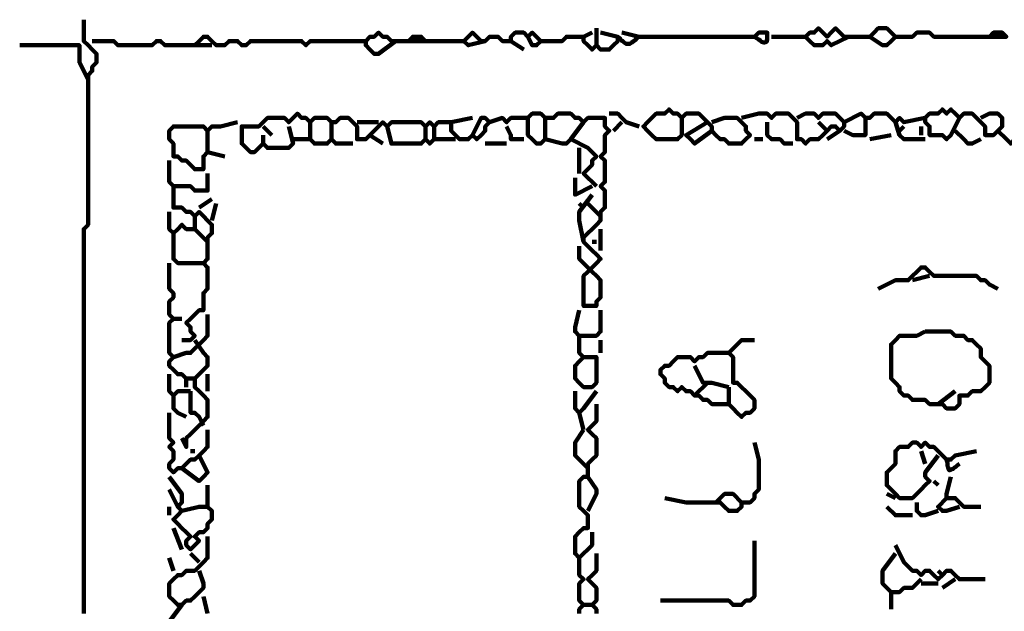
# Model space of a CAD drawing. Header units: metres. Extents: x 1704 to 4131, y 3282 to 4241.
# Tile 68 of 78: x 2248.89 to 2251.02, y 4232.14 to 4233.42. Entities that reach past the tile are written whole.
import ezdxf

# ---------------------------------------------------------------- set-up
doc = ezdxf.new("R2010")
doc.units = ezdxf.units.M
doc.layers.add('P', color=250, linetype='Continuous', lineweight=100)

msp = doc.modelspace()

# ---------------------------------------------------------------- linework, layer by layer
at = {"layer": 'P', "color": 0, "linetype": 'Continuous'}
for points in [[(2249.0333, 4233.4153), (2249.0333, 4233.3784), (2249.0333, 4233.3692), (2249.0426, 4233.36), (2249.0518, 4233.3507), (2249.061, 4233.3415), (2249.061, 4233.3323), (2249.061, 4233.323), (2249.0518, 4233.3138), (2249.0518, 4233.3046), (2249.0426, 4233.2953), (2249.0426, 4233.2861), (2249.0426, 4233.2769), (2249.0426, 4233.2676), (2249.0426, 4233.2584), (2249.0426, 4233.2492), (2249.0426, 4233.24), (2249.0426, 4233.2307), (2249.0426, 4233.2215), (2249.0426, 4233.2123), (2249.0426, 4233.203), (2249.0426, 4233.1938), (2249.0426, 4233.1846), (2249.0426, 4233.1753), (2249.0426, 4233.1661), (2249.0426, 4233.1569), (2249.0426, 4233.1476), (2249.0426, 4233.1384), (2249.0426, 4233.1292), (2249.0426, 4233.12), (2249.0426, 4233.1107), (2249.0426, 4233.1015), (2249.0426, 4233.0923), (2249.0426, 4233.083), (2249.0426, 4233.0738), (2249.0426, 4233.0646), (2249.0426, 4233.0553), (2249.0426, 4233.0461), (2249.0426, 4233.0369), (2249.0426, 4233.0276), (2249.0426, 4233.0184), (2249.0426, 4233.0092), (2249.0426, 4233), (2249.0426, 4232.9907), (2249.0426, 4232.9815), (2249.0426, 4232.9723), (2249.0333, 4232.963), (2249.0333, 4232.9538), (2249.0333, 4232.9446), (2249.0333, 4232.9353), (2249.0333, 4232.9261), (2249.0333, 4232.9169), (2249.0333, 4232.9076), (2249.0333, 4232.8984), (2249.0333, 4232.8892), (2249.0333, 4232.88), (2249.0333, 4232.8707), (2249.0333, 4232.8615), (2249.0333, 4232.8523), (2249.0333, 4232.843), (2249.0333, 4232.8338), (2249.0333, 4232.8246), (2249.0333, 4232.8153), (2249.0333, 4232.8061), (2249.0333, 4232.7969), (2249.0333, 4232.7876), (2249.0333, 4232.7784), (2249.0333, 4232.7692), (2249.0333, 4232.76), (2249.0333, 4232.7507), (2249.0333, 4232.7415), (2249.0333, 4232.7323), (2249.0333, 4232.723), (2249.0333, 4232.7138), (2249.0333, 4232.7046), (2249.0333, 4232.6953), (2249.0333, 4232.6861), (2249.0333, 4232.6769), (2249.0333, 4232.6676), (2249.0333, 4232.6584), (2249.0333, 4232.6492), (2249.0333, 4232.64), (2249.0333, 4232.6307), (2249.0333, 4232.6215), (2249.0333, 4232.6123), (2249.0333, 4232.603), (2249.0333, 4232.5938), (2249.0333, 4232.5846), (2249.0333, 4232.5753), (2249.0333, 4232.5661), (2249.0333, 4232.5569), (2249.0333, 4232.5476), (2249.0333, 4232.5384), (2249.0333, 4232.5292), (2249.0333, 4232.52), (2249.0333, 4232.5107), (2249.0333, 4232.5015), (2249.0333, 4232.4923), (2249.0333, 4232.483), (2249.0333, 4232.4738), (2249.0333, 4232.4646), (2249.0333, 4232.4553), (2249.0333, 4232.4461), (2249.0333, 4232.4369), (2249.0333, 4232.4276), (2249.0333, 4232.4184), (2249.0333, 4232.4092), (2249.0333, 4232.4), (2249.0333, 4232.3907), (2249.0333, 4232.3815), (2249.0333, 4232.3723), (2249.0333, 4232.363), (2249.0333, 4232.3538), (2249.0333, 4232.3446), (2249.0333, 4232.3353), (2249.0333, 4232.3261), (2249.0333, 4232.3169), (2249.0333, 4232.3076), (2249.0333, 4232.2984), (2249.0333, 4232.2892), (2249.0333, 4232.28), (2249.0333, 4232.2707), (2249.0333, 4232.2615), (2249.0333, 4232.2523), (2249.0333, 4232.243), (2249.0333, 4232.2338), (2249.0333, 4232.2246), (2249.0333, 4232.2153), (2249.0333, 4232.2061), (2249.0333, 4232.1969), (2249.0333, 4232.1876), (2249.0333, 4232.1784), (2249.0333, 4232.1692), (2249.0333, 4232.16), (2249.0333, 4232.1507), (2249.0333, 4232.1415), (2249.0333, 4232.1323)], [(2249.7072, 4233.3692), (2249.6703, 4233.3415), (2249.661, 4233.3415), (2249.6518, 4233.3507), (2249.6426, 4233.36), (2249.6426, 4233.3692), (2249.6518, 4233.3784), (2249.661, 4233.3784), (2249.6703, 4233.3876), (2249.6795, 4233.3784), (2249.6887, 4233.3784), (2249.698, 4233.3692), (2249.7072, 4233.3692), (2249.7164, 4233.3692), (2249.7256, 4233.3692), (2249.7349, 4233.3692), (2249.7441, 4233.3784), (2249.7533, 4233.3784), (2249.7626, 4233.3784), (2249.7718, 4233.3692), (2249.7349, 4233.3692)], [(2249.901, 4233.3692), (2249.8641, 4233.36), (2249.8549, 4233.3692), (2249.8641, 4233.3784), (2249.8733, 4233.3876), (2249.8826, 4233.3784), (2249.8918, 4233.3692), (2249.901, 4233.3692), (2249.9103, 4233.3784), (2249.9195, 4233.3784), (2249.9287, 4233.3784), (2249.938, 4233.3692), (2249.9472, 4233.3692), (2249.9564, 4233.3692), (2249.9564, 4233.3784), (2249.9656, 4233.3876), (2249.9749, 4233.3876), (2249.9841, 4233.3876), (2249.9933, 4233.3784), (2250.0026, 4233.3876), (2250.0118, 4233.3784), (2250.021, 4233.3692), (2250.0118, 4233.36), (2250.0026, 4233.36), (2249.9933, 4233.3784)], [(2250.1503, 4233.3876), (2250.1872, 4233.3784), (2250.1872, 4233.3692), (2250.178, 4233.36), (2250.1687, 4233.3507), (2250.1595, 4233.3507), (2250.1503, 4233.3507), (2250.141, 4233.36), (2250.1318, 4233.3507), (2250.1226, 4233.36), (2250.1133, 4233.3692), (2250.1133, 4233.3784), (2250.1318, 4233.3876)], [(2250.141, 4233.3969), (2250.141, 4233.3784), (2250.141, 4233.3969)], [(2250.1964, 4233.3876), (2250.2333, 4233.3784), (2250.2426, 4233.3784), (2250.2518, 4233.3784), (2250.261, 4233.3784), (2250.2703, 4233.3784), (2250.2795, 4233.3784), (2250.2887, 4233.3784), (2250.298, 4233.3784), (2250.3072, 4233.3784), (2250.3164, 4233.3784), (2250.3256, 4233.3784), (2250.3349, 4233.3784), (2250.3441, 4233.3784), (2250.3533, 4233.3784), (2250.3626, 4233.3784), (2250.3718, 4233.3784), (2250.381, 4233.3784), (2250.3903, 4233.3784), (2250.3995, 4233.3784), (2250.4087, 4233.3784), (2250.418, 4233.3784), (2250.4272, 4233.3784), (2250.4364, 4233.3784), (2250.4456, 4233.3784), (2250.4549, 4233.3784), (2250.4641, 4233.3784), (2250.4733, 4233.3784), (2250.4826, 4233.3784), (2250.4918, 4233.3876), (2250.501, 4233.3876), (2250.5103, 4233.3876), (2250.5103, 4233.383), (2250.5103, 4233.3784), (2250.5103, 4233.3723), (2250.5087, 4233.3676), (2250.5056, 4233.3661), (2250.5026, 4233.3661), (2250.498, 4233.3676), (2250.4949, 4233.3707), (2250.4918, 4233.3723), (2250.4872, 4233.3753), (2250.4826, 4233.3784)], [(2250.6856, 4233.3784), (2250.6487, 4233.36), (2250.6395, 4233.3692), (2250.6303, 4233.36), (2250.621, 4233.36), (2250.6118, 4233.36), (2250.6026, 4233.3692), (2250.5933, 4233.3784), (2250.6026, 4233.3876), (2250.6118, 4233.3876), (2250.621, 4233.3969), (2250.6303, 4233.3876), (2250.6395, 4233.3784), (2250.6487, 4233.3876), (2250.658, 4233.3969), (2250.6672, 4233.3876), (2250.6764, 4233.3784), (2250.6856, 4233.3784), (2250.6949, 4233.3784), (2250.7041, 4233.3784), (2250.7133, 4233.3784), (2250.7226, 4233.3784), (2250.7318, 4233.3784), (2250.741, 4233.3876), (2250.7503, 4233.3969), (2250.7595, 4233.3969), (2250.7687, 4233.3969), (2250.778, 4233.3876), (2250.7872, 4233.3784), (2250.778, 4233.3692), (2250.7687, 4233.36), (2250.7595, 4233.36), (2250.7318, 4233.3784)], [(2250.7872, 4233.3784), (2250.8241, 4233.3784), (2250.8333, 4233.3876), (2250.8426, 4233.3876), (2250.8518, 4233.3876), (2250.861, 4233.3876), (2250.8703, 4233.3784), (2250.8795, 4233.3784), (2250.8887, 4233.3784), (2250.898, 4233.3784), (2250.9072, 4233.3784), (2250.9164, 4233.3784), (2250.9256, 4233.3784), (2250.9349, 4233.3784), (2250.9441, 4233.3784), (2250.9533, 4233.3784), (2250.9626, 4233.3784), (2250.9718, 4233.3784), (2250.981, 4233.3784), (2250.9903, 4233.3784), (2250.9995, 4233.3876), (2251.0087, 4233.3876), (2251.018, 4233.3876), (2251.0272, 4233.3784), (2250.9903, 4233.3784)], [(2249.0518, 4233.3692), (2249.0887, 4233.3692), (2249.098, 4233.3692), (2249.1072, 4233.36), (2249.1164, 4233.36), (2249.1256, 4233.36), (2249.1349, 4233.36), (2249.1441, 4233.36), (2249.1533, 4233.36), (2249.1626, 4233.36), (2249.1718, 4233.36), (2249.181, 4233.36), (2249.1903, 4233.3692), (2249.1995, 4233.3692), (2249.2087, 4233.36), (2249.218, 4233.36), (2249.2272, 4233.36), (2249.2364, 4233.36), (2249.2456, 4233.36), (2249.2549, 4233.36), (2249.2733, 4233.36)], [(2249.3103, 4233.36), (2249.2733, 4233.36), (2249.2826, 4233.3692), (2249.2918, 4233.3784), (2249.301, 4233.3784), (2249.3103, 4233.3692), (2249.3195, 4233.36), (2249.3287, 4233.36), (2249.338, 4233.36), (2249.3472, 4233.3692), (2249.3564, 4233.3692), (2249.3656, 4233.3692), (2249.3749, 4233.36), (2249.3841, 4233.36), (2249.3933, 4233.3692), (2249.4026, 4233.3692), (2249.4118, 4233.3692), (2249.421, 4233.3692), (2249.4303, 4233.3692), (2249.4395, 4233.3692), (2249.4487, 4233.3692), (2249.458, 4233.3692), (2249.4672, 4233.3692), (2249.4764, 4233.3692), (2249.4856, 4233.3692), (2249.4949, 4233.3692), (2249.5041, 4233.3692), (2249.5133, 4233.36), (2249.5226, 4233.3692), (2249.5318, 4233.3692), (2249.541, 4233.3692), (2249.5503, 4233.3692), (2249.5595, 4233.3692), (2249.5687, 4233.3692), (2249.578, 4233.3692), (2249.5872, 4233.3692), (2249.5964, 4233.3692), (2249.6056, 4233.3692), (2249.6149, 4233.3692), (2249.6241, 4233.3692), (2249.6426, 4233.3692)], [(2249.7718, 4233.3692), (2249.7995, 4233.3692), (2249.8087, 4233.3692), (2249.818, 4233.3692), (2249.8272, 4233.3692), (2249.8364, 4233.3692), (2249.8549, 4233.3692)], [(2249.9564, 4233.3692), (2249.9841, 4233.3507)], [(2250.021, 4233.3692), (2250.058, 4233.3692), (2250.0672, 4233.3692), (2250.0764, 4233.3784), (2250.1133, 4233.3784)], [(2250.141, 4233.3784), (2250.141, 4233.36)], [(2250.1872, 4233.3784), (2250.1918, 4233.3753), (2250.1949, 4233.3707), (2250.198, 4233.3692), (2250.201, 4233.3661), (2250.2056, 4233.363), (2250.2103, 4233.363), (2250.2133, 4233.363), (2250.218, 4233.3661), (2250.221, 4233.3692), (2250.2241, 4233.3707), (2250.2287, 4233.3753), (2250.2333, 4233.3784)], [(2250.5195, 4233.3784), (2250.5472, 4233.3784), (2250.5564, 4233.3784), (2250.5933, 4233.3784)], [(2248.8949, 4233.36), (2248.9318, 4233.36), (2248.941, 4233.36), (2248.9503, 4233.36), (2248.9595, 4233.36), (2248.9687, 4233.36), (2248.978, 4233.36), (2248.9872, 4233.36), (2248.9964, 4233.36), (2249.0056, 4233.36), (2249.0149, 4233.36), (2249.0241, 4233.36), (2249.0241, 4233.3507), (2249.0241, 4233.3415), (2249.0241, 4233.3323), (2249.0241, 4233.323), (2249.0426, 4233.2861)], [(2250.3256, 4233.203), (2250.3256, 4233.1661), (2250.3164, 4233.1569), (2250.3072, 4233.1569), (2250.298, 4233.1569), (2250.2887, 4233.1569), (2250.2795, 4233.1569), (2250.2703, 4233.1569), (2250.261, 4233.1661), (2250.2518, 4233.1753), (2250.2426, 4233.1846), (2250.2518, 4233.1938), (2250.261, 4233.203), (2250.2703, 4233.2123), (2250.2795, 4233.2123), (2250.2887, 4233.2123), (2250.298, 4233.2215), (2250.3072, 4233.2123), (2250.3164, 4233.2123), (2250.3256, 4233.203), (2250.3349, 4233.2123), (2250.3441, 4233.2123), (2250.3533, 4233.2123), (2250.3626, 4233.2123), (2250.3718, 4233.203), (2250.381, 4233.1938), (2250.3903, 4233.1846), (2250.3903, 4233.1753), (2250.3995, 4233.1661), (2250.4087, 4233.1569), (2250.418, 4233.1569), (2250.4272, 4233.1476), (2250.4364, 4233.1476), (2250.4456, 4233.1476), (2250.4549, 4233.1476), (2250.4641, 4233.1569), (2250.4733, 4233.1661), (2250.4641, 4233.1753), (2250.4641, 4233.1846), (2250.4549, 4233.1938), (2250.4456, 4233.203), (2250.4364, 4233.203), (2250.4272, 4233.203), (2250.418, 4233.203), (2250.3903, 4233.1938)], [(2250.9256, 4233.203), (2250.9072, 4233.1661), (2250.898, 4233.1569), (2250.8887, 4233.1661), (2250.8795, 4233.1661), (2250.8703, 4233.1661), (2250.861, 4233.1661), (2250.861, 4233.1753), (2250.861, 4233.1846), (2250.8518, 4233.1938), (2250.8518, 4233.203), (2250.861, 4233.2123), (2250.8703, 4233.2123), (2250.8795, 4233.2123), (2250.8887, 4233.2215), (2250.898, 4233.2123), (2250.9072, 4233.2215), (2250.9164, 4233.2123), (2250.9256, 4233.203), (2250.9349, 4233.2123), (2250.9441, 4233.2123), (2250.9533, 4233.2123), (2250.9626, 4233.203), (2250.9718, 4233.1938), (2250.981, 4233.1846), (2250.981, 4233.1753), (2250.981, 4233.1661), (2250.9903, 4233.1661), (2250.9995, 4233.1661), (2251.0087, 4233.1753), (2251.018, 4233.1846), (2251.018, 4233.1938), (2251.018, 4233.203), (2251.0087, 4233.2123), (2250.9995, 4233.2123), (2250.9903, 4233.2123), (2250.9718, 4233.203)], [(2249.301, 4233.1753), (2249.301, 4233.1384), (2249.301, 4233.1292), (2249.2918, 4233.12), (2249.2918, 4233.1107), (2249.2918, 4233.1015), (2249.2918, 4233.0923), (2249.2826, 4233.0923), (2249.2733, 4233.0923), (2249.2641, 4233.1015), (2249.2549, 4233.1107), (2249.2456, 4233.1107), (2249.2364, 4233.12), (2249.2272, 4233.12), (2249.2272, 4233.1292), (2249.2272, 4233.1384), (2249.2272, 4233.1476), (2249.218, 4233.1569), (2249.218, 4233.1661), (2249.218, 4233.1753), (2249.2272, 4233.1846), (2249.2364, 4233.1846), (2249.2456, 4233.1846), (2249.2549, 4233.1846), (2249.2641, 4233.1846), (2249.2733, 4233.1846), (2249.2826, 4233.1846), (2249.2918, 4233.1846), (2249.301, 4233.1753), (2249.3103, 4233.1846), (2249.3195, 4233.1846), (2249.3287, 4233.1846), (2249.3656, 4233.1938)], [(2249.4764, 4233.1846), (2249.4856, 4233.1476), (2249.4764, 4233.1384), (2249.4672, 4233.1384), (2249.458, 4233.1384), (2249.4487, 4233.1384), (2249.4395, 4233.1384), (2249.4303, 4233.1384), (2249.421, 4233.1476), (2249.4118, 4233.1384), (2249.4026, 4233.1292), (2249.3933, 4233.1292), (2249.3841, 4233.1384), (2249.3749, 4233.1476), (2249.3749, 4233.1569), (2249.3749, 4233.1661), (2249.3749, 4233.1753), (2249.3749, 4233.1846), (2249.3841, 4233.1846), (2249.3933, 4233.1846), (2249.4026, 4233.1846), (2249.4118, 4233.1846), (2249.421, 4233.1938), (2249.4303, 4233.203), (2249.4395, 4233.203), (2249.4487, 4233.203), (2249.458, 4233.203), (2249.4672, 4233.203), (2249.4764, 4233.1938), (2249.4856, 4233.203), (2249.4949, 4233.2123), (2249.5041, 4233.203), (2249.5133, 4233.203), (2249.5226, 4233.1938), (2249.5318, 4233.203), (2249.541, 4233.203), (2249.5503, 4233.203), (2249.5595, 4233.203), (2249.5687, 4233.1938), (2249.578, 4233.1938), (2249.5872, 4233.203), (2249.5964, 4233.203), (2249.6056, 4233.203), (2249.6149, 4233.1938), (2249.6241, 4233.1846), (2249.6241, 4233.1753), (2249.6241, 4233.1661), (2249.6241, 4233.1569), (2249.6333, 4233.1569), (2249.6426, 4233.1569), (2249.6518, 4233.1661), (2249.661, 4233.1753), (2249.6703, 4233.1846), (2249.6795, 4233.1938), (2249.6887, 4233.1846), (2249.698, 4233.1938), (2249.7072, 4233.1938), (2249.7164, 4233.1938), (2249.7256, 4233.1938), (2249.7349, 4233.1938), (2249.7441, 4233.1938), (2249.7533, 4233.1938), (2249.7626, 4233.1938), (2249.7718, 4233.1846), (2249.781, 4233.1938), (2249.7903, 4233.1846), (2249.7995, 4233.1938), (2249.8087, 4233.1938), (2249.818, 4233.1938), (2249.8272, 4233.1938), (2249.8272, 4233.1846), (2249.8272, 4233.1753), (2249.8364, 4233.1661), (2249.8456, 4233.1569), (2249.8549, 4233.1569), (2249.8641, 4233.1569), (2249.8733, 4233.1661), (2249.8826, 4233.1569), (2249.8918, 4233.1661), (2249.901, 4233.1753), (2249.901, 4233.1846), (2249.9103, 4233.1938), (2249.901, 4233.203), (2249.8918, 4233.203), (2249.8733, 4233.1661)], [(2249.5226, 4233.1938), (2249.5226, 4233.1569), (2249.5318, 4233.1476), (2249.541, 4233.1476), (2249.5503, 4233.1476), (2249.5595, 4233.1476), (2249.5687, 4233.1569), (2249.578, 4233.1476), (2249.6149, 4233.1476)], [(2249.5687, 4233.1938), (2249.5687, 4233.1569)], [(2249.6241, 4233.1938), (2249.6703, 4233.1938)], [(2249.8272, 4233.1938), (2249.8733, 4233.203)], [(2249.9103, 4233.1938), (2249.938, 4233.203), (2249.9472, 4233.1938), (2249.9564, 4233.203), (2249.9656, 4233.203), (2249.9749, 4233.203), (2249.9933, 4233.203)], [(2250.0303, 4233.203), (2250.0303, 4233.1661), (2250.0303, 4233.1569), (2250.021, 4233.1476), (2250.0118, 4233.1476), (2250.0026, 4233.1569), (2249.9933, 4233.1661), (2249.9933, 4233.1753), (2249.9933, 4233.1846), (2249.9933, 4233.1938), (2249.9933, 4233.203), (2250.0026, 4233.2123), (2250.0118, 4233.2123), (2250.021, 4233.2123), (2250.0303, 4233.203), (2250.0395, 4233.203), (2250.0487, 4233.203), (2250.058, 4233.2123), (2250.0672, 4233.2123), (2250.0764, 4233.2123), (2250.0856, 4233.2123), (2250.0949, 4233.203), (2250.1041, 4233.203), (2250.1133, 4233.1938), (2250.1226, 4233.203), (2250.1318, 4233.203), (2250.141, 4233.203), (2250.1503, 4233.203), (2250.1595, 4233.203), (2250.1595, 4233.1938), (2250.1595, 4233.1846), (2250.1687, 4233.1753), (2250.1595, 4233.1661), (2250.1595, 4233.1569), (2250.1595, 4233.1476), (2250.1595, 4233.1384), (2250.1595, 4233.1292), (2250.1503, 4233.12), (2250.1595, 4233.1107), (2250.1595, 4233.1015), (2250.1595, 4233.0923), (2250.1595, 4233.083), (2250.1595, 4233.0738), (2250.1595, 4233.0646), (2250.1503, 4233.0553), (2250.1595, 4233.0461), (2250.1595, 4233.0369), (2250.1595, 4233.0276), (2250.1595, 4233.0184), (2250.1595, 4233.0092), (2250.1503, 4233), (2250.1503, 4232.9907), (2250.1503, 4232.9815), (2250.141, 4232.9723), (2250.1318, 4232.963), (2250.1226, 4232.9538), (2250.1133, 4232.9446), (2250.1133, 4232.9353), (2250.1226, 4232.9261), (2250.1318, 4232.9169), (2250.141, 4232.9076), (2250.1503, 4232.8984), (2250.141, 4232.8892), (2250.1318, 4232.88), (2250.1226, 4232.8707), (2250.1133, 4232.8615), (2250.1133, 4232.8523), (2250.1133, 4232.843), (2250.1133, 4232.8338), (2250.1133, 4232.8246), (2250.1133, 4232.8153), (2250.1133, 4232.8061), (2250.1133, 4232.7969), (2250.1226, 4232.7969), (2250.1318, 4232.7969), (2250.141, 4232.7969), (2250.141, 4232.8061), (2250.1503, 4232.8153), (2250.1503, 4232.8246), (2250.1503, 4232.8338), (2250.1503, 4232.843), (2250.1503, 4232.8523), (2250.141, 4232.8615), (2250.1318, 4232.8707), (2250.1226, 4232.88), (2250.1133, 4232.8892), (2250.1041, 4232.8984), (2250.1041, 4232.9076), (2250.1041, 4232.9261)], [(2250.1133, 4233.1938), (2250.0856, 4233.1569), (2250.0764, 4233.1476), (2250.0672, 4233.1476), (2250.0303, 4233.1569)], [(2250.1687, 4233.2123), (2250.1872, 4233.2123), (2250.1964, 4233.203), (2250.2056, 4233.1938), (2250.2333, 4233.1846)], [(2250.1964, 4233.1938), (2250.178, 4233.1753)], [(2250.3903, 4233.1753), (2250.3533, 4233.1476), (2250.3441, 4233.1569), (2250.3349, 4233.1661), (2250.381, 4233.1938)], [(2250.4549, 4233.203), (2250.4918, 4233.2123), (2250.501, 4233.2123), (2250.5103, 4233.2123), (2250.5195, 4233.203), (2250.5287, 4233.2123), (2250.538, 4233.2123), (2250.5472, 4233.2123), (2250.5564, 4233.2123), (2250.5656, 4233.203), (2250.5749, 4233.1938), (2250.5749, 4233.1846), (2250.5749, 4233.1753), (2250.5749, 4233.1661), (2250.5749, 4233.1569), (2250.5841, 4233.1569), (2250.5933, 4233.1476), (2250.6026, 4233.1569), (2250.6118, 4233.1569), (2250.621, 4233.1569), (2250.6303, 4233.1661), (2250.6395, 4233.1753), (2250.6487, 4233.1846), (2250.658, 4233.1846), (2250.6672, 4233.1753), (2250.6764, 4233.1846), (2250.6764, 4233.1938), (2250.6672, 4233.203), (2250.658, 4233.2123), (2250.6487, 4233.2123), (2250.6395, 4233.2123), (2250.6303, 4233.2123), (2250.621, 4233.203), (2250.6118, 4233.2123), (2250.6026, 4233.2123), (2250.5933, 4233.2123), (2250.5749, 4233.203)], [(2250.5103, 4233.1938), (2250.5103, 4233.1661), (2250.5195, 4233.1569), (2250.5287, 4233.1569), (2250.538, 4233.1569), (2250.5472, 4233.1476), (2250.5656, 4233.1476)], [(2250.621, 4233.1938), (2250.6395, 4233.1753)], [(2250.6764, 4233.1938), (2250.7133, 4233.2123), (2250.7226, 4233.203), (2250.7318, 4233.203), (2250.741, 4233.2123), (2250.7503, 4233.2123), (2250.7595, 4233.2123), (2250.7687, 4233.2123), (2250.778, 4233.203), (2250.7872, 4233.1938), (2250.7964, 4233.203), (2250.8056, 4233.1938), (2250.8518, 4233.203)], [(2250.7226, 4233.203), (2250.7226, 4233.1753), (2250.7226, 4233.1661), (2250.7133, 4233.1661), (2250.7041, 4233.1661), (2250.6949, 4233.1661), (2250.6764, 4233.1753)], [(2250.7872, 4233.1938), (2250.7964, 4233.1661), (2250.8056, 4233.1569), (2250.8149, 4233.1569), (2250.8518, 4233.1569)], [(2249.421, 4233.1846), (2249.4395, 4233.1661)], [(2249.6887, 4233.1846), (2249.698, 4233.1476), (2249.7072, 4233.1476), (2249.7164, 4233.1476), (2249.7256, 4233.1476), (2249.7349, 4233.1476), (2249.7441, 4233.1476), (2249.7533, 4233.1476), (2249.7626, 4233.1476), (2249.7718, 4233.1569), (2249.781, 4233.1476), (2249.7903, 4233.1569), (2249.8364, 4233.1569)], [(2249.7718, 4233.1846), (2249.7718, 4233.1569)], [(2249.7903, 4233.1846), (2249.7903, 4233.1569)], [(2249.9472, 4233.1846), (2249.9564, 4233.1661), (2249.9564, 4233.1569), (2249.9656, 4233.1569), (2249.9841, 4233.1569)], [(2250.6672, 4233.1753), (2250.6395, 4233.1569)], [(2250.8056, 4233.1846), (2250.7964, 4233.1753)], [(2250.8426, 4233.1846), (2250.8426, 4233.1661)], [(2250.9164, 4233.1753), (2250.9349, 4233.1569), (2250.9441, 4233.1476), (2250.9533, 4233.1476), (2250.9718, 4233.1569)], [(2251.0087, 4233.1753), (2251.0272, 4233.1569), (2251.0364, 4233.1476), (2251.0456, 4233.1569), (2251.0641, 4233.1753)], [(2249.421, 4233.1661), (2249.421, 4233.1476)], [(2249.4856, 4233.1569), (2249.5226, 4233.1569)], [(2249.6518, 4233.1661), (2249.6795, 4233.1476)], [(2250.0856, 4233.1569), (2250.1226, 4233.1384), (2250.1318, 4233.1292), (2250.141, 4233.12), (2250.1318, 4233.1107), (2250.1318, 4233.1015), (2250.1226, 4233.0923), (2250.1133, 4233.083), (2250.141, 4233.0553)], [(2250.4826, 4233.1569), (2250.501, 4233.1569)], [(2250.7318, 4233.1569), (2250.778, 4233.1661)], [(2249.301, 4233.1292), (2249.338, 4233.12)], [(2249.901, 4233.1476), (2249.9472, 4233.1476)], [(2250.1041, 4233.1384), (2250.1041, 4233.12), (2250.1041, 4233.1107), (2250.1041, 4233.1015), (2250.1041, 4233.083)], [(2249.218, 4233.1107), (2249.218, 4233.0738), (2249.218, 4233.0646), (2249.2272, 4233.0553), (2249.2364, 4233.0553), (2249.2456, 4233.0553), (2249.2549, 4233.0553), (2249.2641, 4233.0553), (2249.2733, 4233.0461), (2249.2826, 4233.0461), (2249.2918, 4233.0461), (2249.301, 4233.0461), (2249.301, 4233.083)], [(2250.0949, 4233.0738), (2250.0949, 4233.0461), (2250.0949, 4233.0369), (2250.1318, 4233.0553)], [(2249.2272, 4233.0553), (2249.2272, 4233.0184), (2249.2272, 4233.0092), (2249.2364, 4233.0092), (2249.2456, 4233.0092), (2249.2549, 4233), (2249.2641, 4233), (2249.2733, 4232.9907), (2249.2826, 4233), (2249.2918, 4232.9907), (2249.301, 4232.9815), (2249.3103, 4232.9723), (2249.3103, 4232.963), (2249.3103, 4232.9538), (2249.301, 4232.9446), (2249.301, 4232.9353), (2249.301, 4232.9261), (2249.301, 4232.9169), (2249.301, 4232.9076), (2249.301, 4232.8984), (2249.2918, 4232.8892), (2249.301, 4232.88), (2249.301, 4232.8707), (2249.301, 4232.8615), (2249.301, 4232.8523), (2249.301, 4232.843), (2249.301, 4232.8338), (2249.2918, 4232.8246), (2249.2918, 4232.8153), (2249.2918, 4232.8061), (2249.2918, 4232.7969), (2249.2918, 4232.7876), (2249.2826, 4232.7876), (2249.2733, 4232.7784), (2249.2641, 4232.7692), (2249.2549, 4232.76), (2249.2641, 4232.7507), (2249.2641, 4232.7415), (2249.2733, 4232.7323), (2249.2641, 4232.723), (2249.2456, 4232.723)], [(2249.3103, 4233.0276), (2249.2826, 4233.0092)], [(2250.1318, 4233.0369), (2250.1041, 4233), (2250.1041, 4232.9907), (2250.1041, 4232.9815), (2250.1133, 4232.9353)], [(2249.3195, 4233.0184), (2249.3103, 4232.9815)], [(2250.1041, 4233.0184), (2250.1133, 4233.0092)], [(2250.1226, 4233.0184), (2250.1503, 4232.9907)], [(2249.218, 4233), (2249.218, 4232.963), (2249.2272, 4232.9538), (2249.2364, 4232.963), (2249.2456, 4232.9723), (2249.2549, 4232.963), (2249.2641, 4232.963), (2249.2733, 4232.963), (2249.2733, 4232.9907)], [(2249.2733, 4232.963), (2249.301, 4232.9353)], [(2250.1503, 4232.963), (2250.1503, 4232.9169)], [(2249.2272, 4232.9538), (2249.2272, 4232.9169), (2249.2272, 4232.9076), (2249.2272, 4232.8984), (2249.2364, 4232.8892), (2249.2456, 4232.8892), (2249.2549, 4232.8892), (2249.2641, 4232.8892), (2249.2918, 4232.8892)], [(2250.1318, 4232.9353), (2250.141, 4232.9353)], [(2249.218, 4232.8892), (2249.218, 4232.8523), (2249.218, 4232.843), (2249.218, 4232.8338), (2249.2272, 4232.8246), (2249.2272, 4232.8153), (2249.218, 4232.8061), (2249.218, 4232.7969), (2249.218, 4232.7876), (2249.218, 4232.7784), (2249.2272, 4232.7692), (2249.218, 4232.76), (2249.218, 4232.7507), (2249.218, 4232.7415), (2249.218, 4232.7323), (2249.218, 4232.723), (2249.218, 4232.7138), (2249.218, 4232.7046), (2249.218, 4232.6953), (2249.2272, 4232.6861), (2249.218, 4232.6769), (2249.218, 4232.6676), (2249.2272, 4232.6584), (2249.2364, 4232.6492), (2249.2456, 4232.6492), (2249.2549, 4232.64), (2249.2641, 4232.64), (2249.2733, 4232.64), (2249.2733, 4232.6307), (2249.2733, 4232.6215), (2249.2826, 4232.6123), (2249.2918, 4232.603), (2249.301, 4232.5938), (2249.301, 4232.5846), (2249.301, 4232.5753), (2249.301, 4232.5661), (2249.301, 4232.5569), (2249.2918, 4232.5476), (2249.2826, 4232.5384), (2249.2733, 4232.5292), (2249.2641, 4232.52), (2249.2549, 4232.5107), (2249.2549, 4232.5015), (2249.2549, 4232.4923), (2249.2456, 4232.5107)], [(2250.7503, 4232.8338), (2250.7872, 4232.8523), (2250.7964, 4232.8523), (2250.8056, 4232.8523), (2250.8149, 4232.8523), (2250.8241, 4232.8615), (2250.8333, 4232.8707), (2250.8426, 4232.88), (2250.8518, 4232.88), (2250.861, 4232.8707), (2250.8703, 4232.8615), (2250.8795, 4232.8615), (2250.8887, 4232.8615), (2250.898, 4232.8615), (2250.9072, 4232.8615), (2250.9164, 4232.8615), (2250.9256, 4232.8615), (2250.9349, 4232.8615), (2250.9441, 4232.8615), (2250.9533, 4232.8615), (2250.9626, 4232.8615), (2250.9718, 4232.8523), (2250.981, 4232.8523), (2250.9903, 4232.843), (2251.0087, 4232.8338)], [(2250.861, 4232.8615), (2250.8241, 4232.8523)], [(2249.301, 4232.7784), (2249.301, 4232.7415), (2249.301, 4232.7323), (2249.2918, 4232.723), (2249.2826, 4232.7138), (2249.2733, 4232.7046), (2249.2641, 4232.6953), (2249.2549, 4232.6953), (2249.2272, 4232.6861)], [(2249.2272, 4232.7692), (2249.2456, 4232.7692)], [(2250.1041, 4232.7876), (2250.0949, 4232.7507), (2250.0949, 4232.7415), (2250.1041, 4232.7323), (2250.1133, 4232.7323), (2250.1226, 4232.7323), (2250.1318, 4232.7323), (2250.141, 4232.7323), (2250.1503, 4232.7415), (2250.1503, 4232.7507), (2250.1503, 4232.76), (2250.1503, 4232.7692), (2250.1503, 4232.7876)], [(2250.1041, 4232.7323), (2250.1041, 4232.6953), (2250.1133, 4232.6861), (2250.1041, 4232.6769), (2250.0949, 4232.6676), (2250.0949, 4232.6584), (2250.0949, 4232.6492), (2250.0949, 4232.64), (2250.1041, 4232.6307), (2250.1133, 4232.6215), (2250.1226, 4232.6215), (2250.1318, 4232.6215), (2250.141, 4232.6307), (2250.141, 4232.64), (2250.141, 4232.6492), (2250.141, 4232.6584), (2250.141, 4232.6676), (2250.141, 4232.6769), (2250.141, 4232.6861), (2250.1318, 4232.6861), (2250.1133, 4232.6861)], [(2250.8518, 4232.7415), (2250.861, 4232.7415), (2250.8703, 4232.7415), (2250.8795, 4232.7415), (2250.8887, 4232.7415), (2250.898, 4232.7415), (2250.9072, 4232.7415), (2250.9164, 4232.7323), (2250.9256, 4232.7323), (2250.9349, 4232.7323), (2250.9441, 4232.723), (2250.9533, 4232.723), (2250.9626, 4232.7138), (2250.9718, 4232.7046), (2250.9718, 4232.6953), (2250.9718, 4232.6861), (2250.981, 4232.6769), (2250.9903, 4232.6676), (2250.9903, 4232.6584), (2250.9903, 4232.6492), (2250.9903, 4232.64), (2250.9903, 4232.6307), (2250.981, 4232.6215), (2250.9718, 4232.6123), (2250.9626, 4232.6123), (2250.9533, 4232.6123), (2250.9441, 4232.603), (2250.9349, 4232.603), (2250.9256, 4232.603), (2250.9256, 4232.5938), (2250.9256, 4232.5846), (2250.9164, 4232.5753), (2250.9072, 4232.5753), (2250.898, 4232.5753), (2250.8887, 4232.5846), (2250.8795, 4232.5846), (2250.8703, 4232.5846), (2250.861, 4232.5846), (2250.8518, 4232.5938), (2250.8426, 4232.5938), (2250.8333, 4232.5938), (2250.8241, 4232.5938), (2250.8149, 4232.603), (2250.8056, 4232.603), (2250.7964, 4232.6123), (2250.7964, 4232.6215), (2250.7872, 4232.6307), (2250.778, 4232.64), (2250.778, 4232.6492), (2250.778, 4232.6584), (2250.778, 4232.6676), (2250.778, 4232.6769), (2250.778, 4232.6861), (2250.778, 4232.6953), (2250.778, 4232.7046), (2250.778, 4232.7138), (2250.7872, 4232.723), (2250.7964, 4232.7323), (2250.8056, 4232.7323), (2250.8149, 4232.7323), (2250.8241, 4232.7323), (2250.8333, 4232.7323), (2250.8518, 4232.7415)], [(2249.2733, 4232.723), (2249.2918, 4232.6953), (2249.301, 4232.6861), (2249.301, 4232.6769), (2249.301, 4232.6676), (2249.2918, 4232.6584), (2249.2733, 4232.64)], [(2250.1503, 4232.723), (2250.1503, 4232.6953)], [(2250.4272, 4232.6953), (2250.3903, 4232.6953), (2250.381, 4232.6953), (2250.3718, 4232.6861), (2250.3626, 4232.6861), (2250.3533, 4232.6769), (2250.3441, 4232.6861), (2250.3349, 4232.6861), (2250.3256, 4232.6861), (2250.3164, 4232.6861), (2250.3072, 4232.6769), (2250.298, 4232.6676), (2250.2887, 4232.6676), (2250.2795, 4232.6584), (2250.2795, 4232.6492), (2250.2887, 4232.64), (2250.2887, 4232.6307), (2250.298, 4232.6215), (2250.3072, 4232.6215), (2250.3164, 4232.6123), (2250.3256, 4232.6215), (2250.3349, 4232.6123), (2250.3441, 4232.6123), (2250.3533, 4232.603), (2250.3626, 4232.603), (2250.3718, 4232.5938), (2250.381, 4232.5938), (2250.3903, 4232.5846), (2250.3995, 4232.5846), (2250.4087, 4232.5846), (2250.418, 4232.5846), (2250.4272, 4232.5846), (2250.4364, 4232.5753), (2250.4456, 4232.5661), (2250.4549, 4232.5569), (2250.4641, 4232.5661), (2250.4733, 4232.5661), (2250.4826, 4232.5753), (2250.4826, 4232.5846), (2250.4826, 4232.5938), (2250.4733, 4232.603), (2250.4641, 4232.6123), (2250.4549, 4232.6215), (2250.4456, 4232.6307), (2250.4364, 4232.6307), (2250.4364, 4232.64), (2250.4364, 4232.6492), (2250.4364, 4232.6584), (2250.4364, 4232.6676), (2250.4364, 4232.6769), (2250.4364, 4232.6861), (2250.4272, 4232.6953), (2250.4364, 4232.7046), (2250.4456, 4232.7138), (2250.4549, 4232.723), (2250.4641, 4232.723), (2250.4826, 4232.723)], [(2250.3533, 4232.6676), (2250.3718, 4232.6307), (2250.381, 4232.6307), (2250.3903, 4232.6307), (2250.4272, 4232.6215)], [(2249.218, 4232.6492), (2249.218, 4232.6215), (2249.218, 4232.6123), (2249.2272, 4232.603), (2249.2364, 4232.6123), (2249.2456, 4232.6123), (2249.2641, 4232.6123)], [(2249.2549, 4232.64), (2249.2549, 4232.6215)], [(2249.301, 4232.6492), (2249.301, 4232.6123)], [(2250.381, 4232.6307), (2250.3533, 4232.603)], [(2250.4272, 4232.6215), (2250.4272, 4232.5846)], [(2249.2272, 4232.603), (2249.2272, 4232.5846), (2249.2272, 4232.5753), (2249.2364, 4232.5661), (2249.2549, 4232.5569)], [(2249.2641, 4232.6123), (2249.2641, 4232.5846), (2249.2641, 4232.5753), (2249.2641, 4232.5661), (2249.2733, 4232.5661), (2249.2826, 4232.5569), (2249.2918, 4232.5384)], [(2250.0949, 4232.6123), (2250.0949, 4232.5753), (2250.1041, 4232.5661), (2250.1133, 4232.5753), (2250.141, 4232.6123)], [(2250.8795, 4232.5846), (2250.9164, 4232.6123)], [(2250.141, 4232.5846), (2250.141, 4232.5476), (2250.1318, 4232.5384), (2250.1226, 4232.5292), (2250.1318, 4232.52), (2250.141, 4232.5107), (2250.141, 4232.5015), (2250.141, 4232.4923), (2250.141, 4232.483), (2250.141, 4232.4738), (2250.1318, 4232.4646), (2250.1226, 4232.4553), (2250.1226, 4232.4461), (2250.1226, 4232.4369), (2250.1226, 4232.4276), (2250.1133, 4232.4276), (2250.1041, 4232.4184), (2250.1041, 4232.4092), (2250.1041, 4232.4), (2250.1041, 4232.3907), (2250.1041, 4232.3815), (2250.1041, 4232.3723), (2250.1041, 4232.363), (2250.1133, 4232.3538), (2250.1226, 4232.3446), (2250.1226, 4232.3353), (2250.1226, 4232.3261), (2250.1226, 4232.3169), (2250.1133, 4232.3169), (2250.1041, 4232.3076), (2250.0949, 4232.2984), (2250.0949, 4232.2892), (2250.0949, 4232.28), (2250.0949, 4232.2707), (2250.0949, 4232.2615), (2250.1041, 4232.2523), (2250.1133, 4232.2615), (2250.1226, 4232.2707), (2250.1318, 4232.28), (2250.1318, 4232.2892), (2250.1318, 4232.3076)], [(2249.218, 4232.5661), (2249.218, 4232.5292), (2249.218, 4232.52), (2249.218, 4232.5107), (2249.2272, 4232.5015), (2249.218, 4232.4923), (2249.2272, 4232.483), (2249.2272, 4232.4738), (2249.2272, 4232.4646), (2249.218, 4232.4553), (2249.218, 4232.4461), (2249.2272, 4232.4369), (2249.2364, 4232.4461), (2249.2456, 4232.4461), (2249.2549, 4232.4553), (2249.2641, 4232.4646), (2249.2733, 4232.4646), (2249.2826, 4232.4738), (2249.2918, 4232.483), (2249.301, 4232.4923), (2249.301, 4232.5292)], [(2250.1041, 4232.5661), (2250.1133, 4232.5292)], [(2250.1133, 4232.5292), (2250.0949, 4232.5015), (2250.0949, 4232.4923), (2250.0949, 4232.483), (2250.0949, 4232.4738), (2250.1041, 4232.4646), (2250.1226, 4232.4461)], [(2250.4826, 4232.5015), (2250.4918, 4232.4646), (2250.4918, 4232.4553), (2250.4918, 4232.4461), (2250.4918, 4232.4369), (2250.4918, 4232.4276), (2250.4918, 4232.4184), (2250.4918, 4232.4092), (2250.4918, 4232.4), (2250.4826, 4232.3907), (2250.4826, 4232.3815), (2250.4733, 4232.3723), (2250.4641, 4232.3723), (2250.4549, 4232.3723), (2250.4549, 4232.363), (2250.4456, 4232.3538), (2250.4364, 4232.3538), (2250.4272, 4232.3538), (2250.418, 4232.363), (2250.4087, 4232.3723), (2250.3995, 4232.3723), (2250.3903, 4232.3723), (2250.381, 4232.3723), (2250.3718, 4232.3723), (2250.3626, 4232.3723), (2250.3533, 4232.3723), (2250.3441, 4232.3723), (2250.3349, 4232.3723), (2250.2887, 4232.3815)], [(2250.8795, 4232.4738), (2250.8518, 4232.4369), (2250.8518, 4232.4276), (2250.861, 4232.4184), (2250.8518, 4232.4092), (2250.8426, 4232.4), (2250.8333, 4232.3907), (2250.8241, 4232.3815), (2250.8149, 4232.3815), (2250.8056, 4232.3815), (2250.7964, 4232.3815), (2250.7872, 4232.3907), (2250.778, 4232.4), (2250.7687, 4232.4092), (2250.7687, 4232.4184), (2250.7687, 4232.4276), (2250.7687, 4232.4369), (2250.778, 4232.4461), (2250.7872, 4232.4553), (2250.7872, 4232.4646), (2250.7872, 4232.4738), (2250.7872, 4232.483), (2250.7964, 4232.4923), (2250.8056, 4232.4923), (2250.8149, 4232.4923), (2250.8241, 4232.5015), (2250.8333, 4232.5015), (2250.8426, 4232.4923), (2250.8518, 4232.5015), (2250.861, 4232.4923), (2250.8703, 4232.4923), (2250.8795, 4232.483), (2250.8887, 4232.4738), (2250.898, 4232.4646), (2250.9072, 4232.4646), (2250.9164, 4232.4738), (2250.9626, 4232.483)], [(2249.2826, 4232.4738), (2249.301, 4232.4369), (2249.2918, 4232.4276), (2249.2826, 4232.4184), (2249.2456, 4232.4461)], [(2249.2641, 4232.483), (2249.2733, 4232.483)], [(2250.8426, 4232.483), (2250.8518, 4232.4553)], [(2250.898, 4232.4646), (2250.8995, 4232.4584), (2250.8995, 4232.4538), (2250.8995, 4232.4507), (2250.901, 4232.4476), (2250.9026, 4232.443), (2250.9041, 4232.4415), (2250.9072, 4232.443), (2250.9118, 4232.4446), (2250.9149, 4232.4476), (2250.918, 4232.4492), (2250.921, 4232.4523), (2250.9256, 4232.4553)], [(2249.218, 4232.4276), (2249.2456, 4232.3907), (2249.2456, 4232.3815), (2249.2456, 4232.3723), (2249.2364, 4232.363), (2249.2456, 4232.3538), (2249.2364, 4232.3446), (2249.2272, 4232.3353), (2249.2364, 4232.3261), (2249.2456, 4232.3169), (2249.2549, 4232.3076), (2249.2641, 4232.2984), (2249.2549, 4232.2892), (2249.2549, 4232.28), (2249.2641, 4232.2707), (2249.2733, 4232.28), (2249.2826, 4232.2892), (2249.2733, 4232.2984), (2249.2826, 4232.3076), (2249.2918, 4232.3076), (2249.301, 4232.3169), (2249.301, 4232.3261), (2249.3103, 4232.3353), (2249.3103, 4232.3446), (2249.3103, 4232.3538), (2249.301, 4232.363), (2249.2918, 4232.363), (2249.2826, 4232.363), (2249.2456, 4232.3538)], [(2250.1226, 4232.4276), (2250.141, 4232.4), (2250.141, 4232.3907), (2250.1226, 4232.3538)], [(2250.9072, 4232.4276), (2250.898, 4232.3907), (2250.898, 4232.3815), (2250.9072, 4232.3815), (2250.9164, 4232.3815), (2250.9256, 4232.3723), (2250.9349, 4232.363), (2250.9441, 4232.363), (2250.9718, 4232.363)], [(2249.301, 4232.4092), (2249.301, 4232.363)], [(2250.8703, 4232.4184), (2250.8795, 4232.4092)], [(2249.218, 4232.4), (2249.2364, 4232.363)], [(2250.3995, 4232.3723), (2250.418, 4232.3907), (2250.4272, 4232.3907), (2250.4364, 4232.3907), (2250.4549, 4232.3723)], [(2250.7687, 4232.3907), (2250.7872, 4232.3815)], [(2249.218, 4232.363), (2249.218, 4232.3446)], [(2250.7687, 4232.363), (2250.7872, 4232.3446), (2250.7964, 4232.3446), (2250.8056, 4232.3446), (2250.8241, 4232.3446)], [(2250.8333, 4232.3723), (2250.8333, 4232.3538), (2250.8426, 4232.3446), (2250.8518, 4232.3446), (2250.8795, 4232.3538)], [(2250.898, 4232.3815), (2250.8795, 4232.363), (2250.8887, 4232.3538), (2250.898, 4232.3538), (2250.9256, 4232.363)], [(2249.2272, 4232.3169), (2249.2456, 4232.2707)], [(2249.301, 4232.2984), (2249.301, 4232.2615), (2249.301, 4232.2523), (2249.2918, 4232.243), (2249.2826, 4232.2338), (2249.2733, 4232.2246), (2249.2641, 4232.2246), (2249.2549, 4232.2246), (2249.2456, 4232.2153), (2249.2364, 4232.2153), (2249.2272, 4232.2061), (2249.218, 4232.1969), (2249.218, 4232.1876), (2249.218, 4232.1784), (2249.218, 4232.1692), (2249.2272, 4232.16), (2249.2364, 4232.1507), (2249.2456, 4232.1507), (2249.2549, 4232.16), (2249.2641, 4232.16), (2249.2733, 4232.1692), (2249.2826, 4232.1784), (2249.2918, 4232.1876), (2249.2918, 4232.1969), (2249.2826, 4232.2246)], [(2250.4826, 4232.2892), (2250.4826, 4232.2523), (2250.4826, 4232.243), (2250.4826, 4232.2338), (2250.4826, 4232.2246), (2250.4826, 4232.2153), (2250.4826, 4232.2061), (2250.4826, 4232.1969), (2250.4826, 4232.1876), (2250.4826, 4232.1784), (2250.4826, 4232.1692), (2250.4733, 4232.16), (2250.4641, 4232.16), (2250.4549, 4232.1507), (2250.4456, 4232.1507), (2250.4364, 4232.1507), (2250.4272, 4232.16), (2250.418, 4232.16), (2250.4087, 4232.16), (2250.3995, 4232.16), (2250.3903, 4232.16), (2250.381, 4232.16), (2250.3718, 4232.16), (2250.3626, 4232.16), (2250.3533, 4232.16), (2250.3441, 4232.16), (2250.3349, 4232.16), (2250.3256, 4232.16), (2250.2795, 4232.16)], [(2250.7872, 4232.28), (2250.8056, 4232.243), (2250.8149, 4232.2338), (2250.8241, 4232.2246), (2250.8333, 4232.2246), (2250.8426, 4232.2153), (2250.8518, 4232.2246), (2250.861, 4232.2246), (2250.8703, 4232.2153), (2250.8795, 4232.2061), (2250.8887, 4232.2153), (2250.898, 4232.2246), (2250.9072, 4232.2246), (2250.9164, 4232.2153), (2250.9256, 4232.2061), (2250.9349, 4232.2061), (2250.981, 4232.2061)], [(2249.2641, 4232.2615), (2249.2826, 4232.243)], [(2250.141, 4232.2615), (2250.141, 4232.2246), (2250.1318, 4232.2153), (2250.1226, 4232.2061), (2250.1318, 4232.1969), (2250.141, 4232.1876), (2250.141, 4232.1784), (2250.141, 4232.1692), (2250.141, 4232.16), (2250.1318, 4232.1507), (2250.141, 4232.1415), (2250.141, 4232.1323)], [(2250.7872, 4232.2615), (2250.7595, 4232.2246), (2250.7595, 4232.2153), (2250.7595, 4232.2061), (2250.7595, 4232.1969), (2250.7687, 4232.1876), (2250.778, 4232.1784), (2250.7872, 4232.1784), (2250.7964, 4232.1784), (2250.8056, 4232.1876), (2250.8149, 4232.1876), (2250.8241, 4232.1876), (2250.8426, 4232.2061)], [(2249.218, 4232.2523), (2249.2272, 4232.2246)], [(2250.1041, 4232.1323), (2250.1041, 4232.1415), (2250.1133, 4232.1507), (2250.1041, 4232.16), (2250.1041, 4232.1692), (2250.1041, 4232.1784), (2250.1041, 4232.1876), (2250.1041, 4232.1969), (2250.1133, 4232.2061), (2250.1041, 4232.2153), (2250.1041, 4232.2246), (2250.1041, 4232.2523)], [(2250.8795, 4232.2246), (2250.8887, 4232.2153)], [(2250.8795, 4232.1969), (2250.8426, 4232.1969)], [(2250.9164, 4232.2061), (2250.8887, 4232.1876)], [(2250.778, 4232.1784), (2250.778, 4232.1415)], [(2249.218, 4232.1138), (2249.2456, 4232.1507)], [(2249.2918, 4232.1692), (2249.301, 4232.1323)], [(2250.1133, 4232.1507), (2250.1318, 4232.1507)]]:
    msp.add_lwpolyline(points, dxfattribs=at)

doc.saveas('drawing.dxf')
